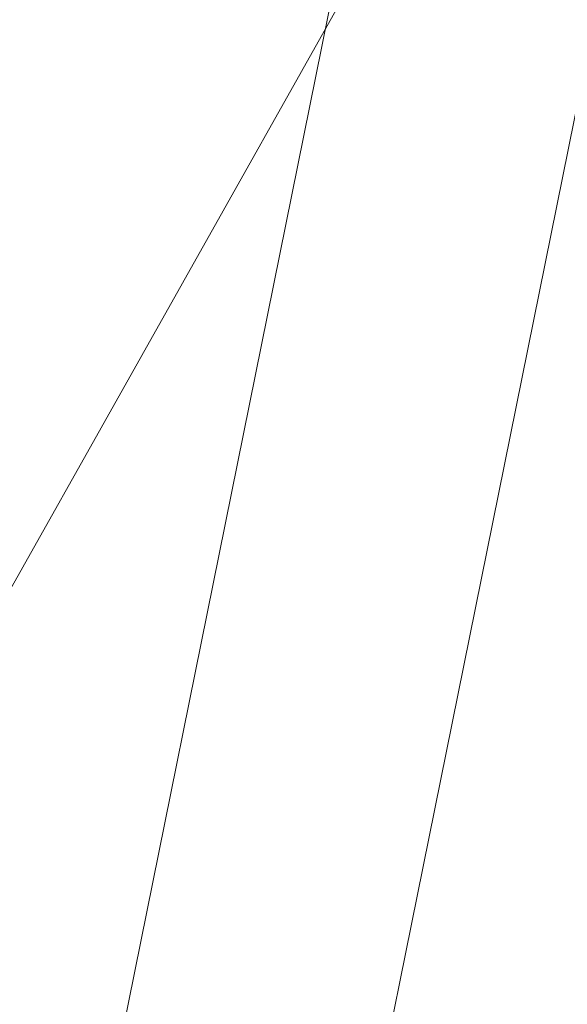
# Model space of a CAD drawing. Header units: millimetres. Extents: x -71 to 71, y -145 to 145.
# Tile 51 of 256: x 38.01 to 39.32, y -114.03 to -111.68. Entities that reach past the tile are written whole.
import ezdxf

# ---------------------------------------------------------------- set-up
doc = ezdxf.new("R2010")
doc.units = ezdxf.units.MM
doc.layers.add('1', color=7, linetype='CONTINUOUS')

msp = doc.modelspace()

# ---------------------------------------------------------------- linework, layer by layer
at = {"layer": '1', "color": 163, "linetype": 'Continuous', "lineweight": 13}
for points in [[(35.9581, -108.1694, -18.6279), (39.3392, -108.7523, -11.1659), (37.4509, -118.086, -12.2076)], [(39.845, -114.8989, -5.7847), (37.4509, -118.086, -12.2076), (39.3392, -108.7523, -11.1659)], [(39.7376, -109.9349, 12.0645), (36.8112, -110.2717, 19.4347), (35.1537, -118.086, 16.9262)], [(35.1537, -118.086, 16.9262), (38.0886, -118.086, 9.8978), (39.7376, -109.9349, 12.0645)], [(39.7376, -109.9349, 12.0645), (38.0886, -118.086, 9.8978), (40.4905, -111.9295, 5.7192)], [(38.0886, -118.086, 9.8978), (40.4632, -112.2021, 5.5165), (40.4905, -111.9295, 5.7192)], [(40.4632, -112.2021, 5.5165), (38.0886, -118.086, 9.8978), (39.2062, -118.0861, 7.2214)], [(39.2062, -118.0861, 7.2214), (40.4617, -112.3652, 5.2372), (40.4632, -112.2021, 5.5165)], [(40.3504, -113.0079, 3.3465), (40.4617, -112.3652, 5.2372), (39.2062, -118.0861, 7.2214)], [(39.2062, -118.0861, 7.2214), (39.0781, -118.086, 2.58), (40.3504, -113.0079, 3.3465)], [(39.8766, -115.7446, -4.7034), (40.3504, -113.0079, 3.3465), (39.0781, -118.086, 2.58)]]:
    msp.add_3dface(points, dxfattribs=at)

doc.saveas('drawing.dxf')
